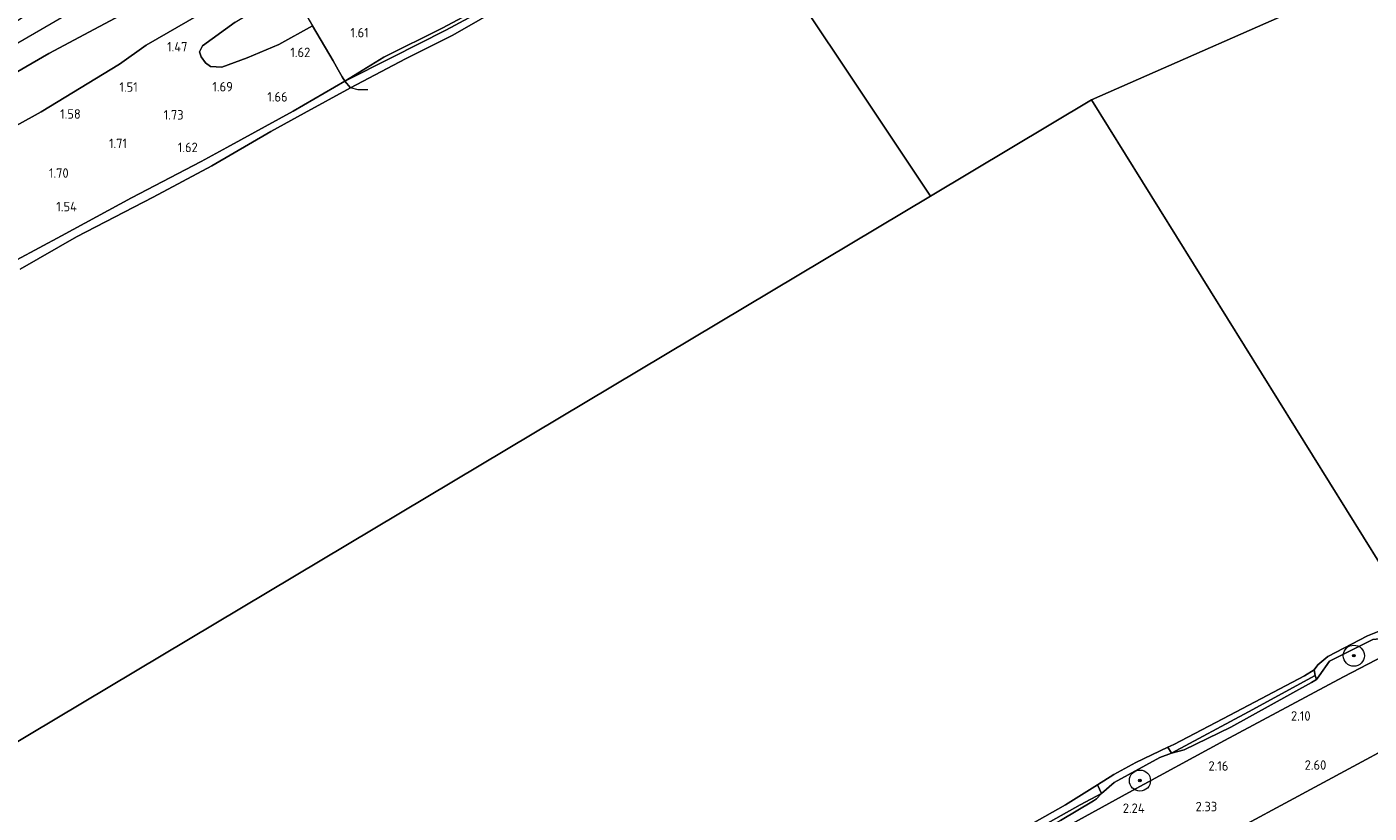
# Model space of a CAD drawing. Extents: x 130905 to 137824, y 412333 to 417928.
# Tile 218 of 256: x 135141 to 135396, y 415798 to 415947. Entities that reach past the tile are written whole.
import ezdxf
from ezdxf.enums import TextEntityAlignment as Align

# ---------------------------------------------------------------- set-up
doc = ezdxf.new("R2010")
doc.units = 0
for name, color, linetype, lineweight in [('B-ME-GR-BOOM-S', 90, 'Continuous', 25), ('B-ME-GR-GRAS-GV', 60, 'Continuous', 13), ('B-ME-GR-MOERAS-GV', 120, 'Continuous', 13), ('B-ME-GW-OPHOGING_KRUIN-G', 90, 'Continuous', 18), ('B-ME-GW-TALUD_KRUIN-G', 90, 'Continuous', 18), ('B-ME-GW-TALUD_TEEN-G', 90, 'Continuous', 18), ('B-ME-IE-TERREINAFSCHEIDING_DOORGANG-G', 210, 'Continuous', 18), ('B-ME-IE-TERREINAFSCHEIDING_KUNSTMATIG_HEKWERK-G', 20, 'IE-TERREINAFSCHEIDING-KUNSTMATIG', 18), ('B-ME-OB-BEKLEDING_STEEN-GV', 30, 'Continuous', 18), ('B-ME-OB-BEKLEDING_STORTSTEEN-GV', 30, 'Continuous', 18), ('B-ME-OB-OEVERVOORZIENING-G', 7, 'Continuous', 18), ('B-ME-OG-WATER_RIVIER-GV', 130, 'Continuous', 18), ('X-XX-AL-HOOGTELABEL-S', 7, 'Continuous', 25)]:
    doc.layers.add(name, color=color, linetype=linetype, lineweight=lineweight)
doc.styles.add('NLCS-ISO-ANNOTATIVE-T18', font='NLCS-ISO.ttf', dxfattribs={"height": 1.8})
doc.linetypes.add('IE-TERREINAFSCHEIDING-KUNSTMATIG', pattern='A,4,[82,NLCS.SHX,S=0.75,R=90,X=0,Y=0],4,-2', length=10)

# ---------------------------------------------------------------- blocks, each defined once
blk = doc.blocks.new('SAL-HOOGTELABEL-SO')
at = {"color": 0, "linetype": 'ByBlock', "lineweight": -2, "style": 'NLCS-ISO-ANNOTATIVE-T18'}
blk.add_attdef('HOOGTE', text='', height=1.8, dxfattribs=at).set_placement((2.79, 0), align=Align.RIGHT)
blk = doc.blocks.new('SGR-BOOM_01-SO')
at = {"linetype": 'ByBlock', "lineweight": 18}
h = blk.add_hatch(color=0, dxfattribs=at)
h.dxf.hatch_style = 1
edge = h.paths.add_edge_path()
edge.add_arc((0, 0), 0.25, 0, 360)
at = {"color": 0, "linetype": 'ByBlock', "lineweight": 18}
for radius in [2, 0.25]:
    blk.add_circle((0, 0), radius, dxfattribs=at)

msp = doc.modelspace()

# ---------------------------------------------------------------- linework, layer by layer
at = {"layer": 'B-ME-GR-GRAS-GV'}
for points in [[(135210.303, 415941.041, 1.347), (135201.396, 415936.542, 1.479), (135208.816, 415941.137, 1.44), (135220, 415946.679, 1.381), (135227.441, 415950.662, 1.357), (135238.504, 415956.78, 1.438), (135250.98, 415963.043, 1.429), (135260.077, 415968.274, 1.552), (135272.538, 415974.591, 1.587), (135273.009, 415973.866, 1.331), (135267.012, 415970.998, 1.271), (135259.262, 415966.902, 1.286), (135252.562, 415963.196, 1.155), (135249.071, 415961.382, 1.352), (135246.63, 415960.074, 1.359), (135242.639, 415958.081, 1.384), (135234.469, 415953.78, 1.397), (135220.564, 415946.228, 1.309)], [(135360.494, 415809.746, 1.803), (135358.105, 415809.106, 1.778), (135372.723, 415816.942, 1.691), (135385.351, 415823.798, 1.566), (135385.582, 415823.054, 1.799), (135384.627, 415822.515, 1.77), (135369.368, 415814.045, 1.875)], [(135256.204, 415751.699, 1.77), (135252.919, 415750.066, 1.74), (135252.48, 415750.769, 1.788), (135264.109, 415757.015, 1.641), (135281.239, 415766.333, 1.666), (135302.095, 415778.14, 1.541), (135323.354, 415789.517, 1.629), (135340.766, 415799.31, 1.616), (135344.854, 415801.42, 1.799), (135343.919, 415800.422, 1.806), (135343.293, 415800.027, 1.81), (135337.053, 415796.325, 1.846), (135311.148, 415782.099, 1.974), (135287.103, 415768.923, 1.858), (135269.678, 415759.218, 1.803)]]:
    msp.add_polyline3d(points, close=True, dxfattribs=at)
for points in [[(135124.027, 415937.924, 2.167), (135141.399, 415949.42, 2.041), (135161.541, 415960.95, 2.146), (135180.694, 415971.825, 2.157), (135183.086, 415967.827, 2.247), (135185.277, 415964.134, 2.232), (135164.526, 415952.107, 2.183), (135145.278, 415941.836, 2.279), (135132.597, 415934.492, 2.165)], [(135132.597, 415934.492, 2.165), (135145.278, 415941.836, 2.279), (135164.526, 415952.107, 2.183), (135185.277, 415964.134, 2.232), (135187.967, 415959.522, 1.945), (135188.969, 415957.816, 1.677), (135173.72, 415949.113, 1.689), (135163.75, 415943.398, 1.581), (135158.684, 415939.792, 1.708), (135143.857, 415930.771, 1.391), (135129.191, 415922.667, 1.516)], [(135129.191, 415922.667, 1.516), (135143.857, 415930.771, 1.391), (135158.684, 415939.792, 1.708), (135163.75, 415943.398, 1.581), (135173.72, 415949.113, 1.689)], [(135227.441, 415950.662, 1.357), (135220, 415946.679, 1.381), (135208.816, 415941.137, 1.44), (135201.396, 415936.542, 1.479), (135200.903, 415937.414, 1.539), (135200.163, 415938.724, 1.63), (135199.196, 415940.435, 1.749), (135195.253, 415947.029, 1.292)], [(135180.594, 415947.733, 1.242), (135174.404, 415943.249, 1.282), (135173.883, 415942.152, 1.252), (135174.15, 415941.179, 1.252), (135174.974, 415940.047, 1.332), (135175.964, 415939.334, 1.342), (135178.083, 415939.216, 1.352), (135182.903, 415941.012, 1.282), (135188.863, 415943.494, 1.272), (135195.253, 415947.029, 1.292), (135199.196, 415940.435, 1.749), (135200.163, 415938.724, 1.63), (135200.903, 415937.414, 1.539), (135201.396, 415936.542, 1.479), (135191.58, 415930.849, 1.41), (135179.014, 415923.992, 1.384), (135174.156, 415921.303, 1.34), (135160.97, 415914.457, 1.189), (135147.683, 415907.224, 1.251), (135139.229, 415902.672, 1.164)], [(135324.592, 415787.672, 2.02), (135349.992, 415801.642, 2.072), (135368.131, 415811.491, 2.061), (135390.722, 415823.569, 2.011), (135403.125, 415829.992, 2.018), (135406.23, 415831.517, 1.941), (135415.16, 415818.493, 2.845), (135406.263, 415813.942, 2.945), (135386.092, 415803.078, 2.948), (135365.922, 415792.214, 2.951)], [(135337.053, 415796.325, 1.846), (135343.293, 415800.027, 1.81), (135343.919, 415800.422, 1.806), (135344.854, 415801.42, 1.799), (135347.233, 415803.495, 1.987), (135355.875, 415808.279, 1.877), (135358.105, 415809.106, 1.778), (135360.494, 415809.746, 1.803), (135369.368, 415814.045, 1.875), (135384.627, 415822.515, 1.77), (135385.582, 415823.054, 1.799), (135386.108, 415823.745, 1.783), (135388.038, 415826.514, 1.723), (135396.296, 415830.619, 1.817), (135399.536, 415830.995, 1.798), (135400.689, 415830.575, 1.845), (135401.778, 415830.257, 2.015), (135403.125, 415829.992, 2.018), (135390.722, 415823.569, 2.011), (135368.131, 415811.491, 2.061), (135349.992, 415801.642, 2.072), (135324.592, 415787.672, 2.02)], [(135365.922, 415792.214, 2.951), (135386.092, 415803.078, 2.948), (135406.263, 415813.942, 2.945), (135415.16, 415818.493, 2.845), (135424.625, 415804.686, 6.577), (135405.682, 415794.568, 6.647)]]:
    msp.add_polyline3d(points, dxfattribs=at)
at = {"layer": 'B-ME-GR-MOERAS-GV'}
msp.add_polyline3d([(135182.903, 415941.012, 1.282), (135178.083, 415939.216, 1.352), (135175.964, 415939.334, 1.342), (135174.974, 415940.047, 1.332), (135174.15, 415941.179, 1.252), (135173.883, 415942.152, 1.252), (135174.404, 415943.249, 1.282), (135180.594, 415947.733, 1.242), (135184.897, 415950.343, 1.315), (135189.602, 415952.733, 1.295), (135191.366, 415953.83, 1.265), (135195.253, 415947.029, 1.292), (135188.863, 415943.494, 1.272)], close=True, dxfattribs=at)
at = {"layer": 'B-ME-GW-OPHOGING_KRUIN-G'}
msp.add_polyline3d([(135251.474, 416004.506, 2.435), (135233.449, 415995.093, 2.495), (135215.438, 415985.687, 2.555), (135183.086, 415967.827, 2.247), (135151.598, 415950.829, 2.294), (135122.465, 415933.947, 2.29), (135087.318, 415914.878, 2.333), (135052.668, 415895.705, 2.338), (135017.643, 415876.612, 2.197), (134983.505, 415856.215, 2.166), (134949.496, 415836.396, 2.172), (134930.566, 415825.435, 2.044)], dxfattribs=at)
at = {"layer": 'B-ME-GW-TALUD_KRUIN-G'}
for points in [[(135132.597, 415934.492, 2.165), (135145.278, 415941.836, 2.279), (135164.526, 415952.107, 2.183), (135185.277, 415964.134, 2.232), (135193.412, 415968.186, 2.289), (135202.398, 415973.297, 2.27), (135210.639, 415977.669, 2.308), (135219.872, 415981.613, 2.317), (135234.833, 415989.728, 2.577), (135244.871, 415995.14, 2.38), (135254.141, 416000.764, 2.376)], [(135139.229, 415902.672, 1.164), (135147.683, 415907.224, 1.251), (135160.97, 415914.457, 1.189), (135174.156, 415921.303, 1.34), (135179.014, 415923.992, 1.384), (135191.58, 415930.849, 1.41), (135201.396, 415936.542, 1.479), (135208.816, 415941.137, 1.44), (135220, 415946.679, 1.381), (135227.441, 415950.662, 1.357), (135238.504, 415956.78, 1.438), (135250.98, 415963.043, 1.429), (135260.077, 415968.274, 1.552), (135272.538, 415974.591, 1.587)], [(135337.053, 415796.325, 1.846), (135343.293, 415800.027, 1.81), (135343.919, 415800.422, 1.806), (135344.854, 415801.42, 1.799), (135347.233, 415803.495, 1.987), (135355.875, 415808.279, 1.877), (135358.105, 415809.106, 1.778), (135360.494, 415809.746, 1.803), (135369.368, 415814.045, 1.875), (135384.627, 415822.515, 1.77), (135385.582, 415823.054, 1.799), (135386.108, 415823.745, 1.783), (135388.038, 415826.514, 1.723), (135396.296, 415830.619, 1.817), (135399.536, 415830.995, 1.798), (135400.689, 415830.575, 1.845), (135401.778, 415830.257, 2.015), (135403.125, 415829.992, 2.018)]]:
    msp.add_polyline3d(points, dxfattribs=at)
at = {"layer": 'B-ME-GW-TALUD_TEEN-G'}
for points in [[(134939.114, 415812.35, 1.256), (134948.03, 415817.629, 1.265), (134955.391, 415822.936, 1.357), (134959.552, 415825.595, 1.227), (134969.311, 415832.581, 1.456), (134988.236, 415843.85, 1.349), (135005.5, 415854.179, 1.344), (135024.598, 415865.521, 1.368), (135042.155, 415875.418, 1.338), (135068.825, 415889.494, 1.354), (135081.985, 415896.103, 1.484), (135091.477, 415901.388, 1.559), (135116.78, 415915.223, 1.428), (135129.191, 415922.667, 1.516), (135143.857, 415930.771, 1.391), (135158.684, 415939.792, 1.708), (135163.75, 415943.398, 1.581), (135173.72, 415949.113, 1.689), (135188.969, 415957.816, 1.677), (135195.401, 415960.873, 1.675)], [(135096.169, 415637.768, 2.769), (135120.629, 415652.311, 2.806), (135136.284, 415661.292, 2.829), (135142.172, 415665.063, 2.796), (135155.13, 415673.325, 2.769), (135157.772, 415674.831, 2.785), (135175.976, 415685.51, 2.839), (135199.165, 415698.217, 2.799), (135224.183, 415712.486, 2.863), (135255.093, 415729.632, 2.848), (135289.3, 415749.409, 2.86), (135308.318, 415760.153, 2.886), (135327.336, 415770.898, 2.912), (135346.629, 415781.556, 2.932), (135365.922, 415792.214, 2.951), (135386.092, 415803.078, 2.948), (135406.263, 415813.942, 2.945), (135415.16, 415818.493, 2.845)]]:
    msp.add_polyline3d(points, dxfattribs=at)
at = {"layer": 'B-ME-IE-TERREINAFSCHEIDING_DOORGANG-G'}
msp.add_polyline3d([(135200.903, 415937.414, 1.539), (135200.163, 415938.724, 1.63)], dxfattribs=at)
at = {"layer": 'B-ME-IE-TERREINAFSCHEIDING_KUNSTMATIG_HEKWERK-G'}
for points in [[(135175.595, 415976.168, 1.645), (135179.618, 415973.486, 2.07), (135180.694, 415971.825, 2.157), (135183.086, 415967.827, 2.247), (135185.277, 415964.134, 2.232), (135187.967, 415959.522, 1.945), (135188.969, 415957.816, 1.677), (135191.366, 415953.83, 1.265), (135195.253, 415947.029, 1.292), (135199.196, 415940.435, 1.749), (135200.163, 415938.724, 1.63)], [(135205.768, 415934.927, 1), (135203.91, 415934.914, 1), (135202.491, 415935.282, 1), (135201.396, 415936.542, 1.479), (135200.903, 415937.414, 1.539)], [(135084.867, 415651.541, 1.959), (135105.834, 415663.768, 1.932), (135133.534, 415679.978, 1.921), (135148.303, 415688.207, 1.942), (135154.638, 415691.844, 1.998), (135183.377, 415708.357, 1.941), (135214.178, 415725.669, 1.916), (135240.835, 415740.703, 1.961), (135263.833, 415753.585, 1.987), (135293.531, 415770.322, 2.037), (135324.592, 415787.672, 2.02), (135349.992, 415801.642, 2.072), (135368.131, 415811.491, 2.061), (135390.722, 415823.569, 2.011), (135403.125, 415829.992, 2.018)]]:
    msp.add_polyline3d(points, dxfattribs=at)
at = {"layer": 'B-ME-OB-BEKLEDING_STEEN-GV'}
for points in [[(135386.108, 415823.745, 1.783), (135385.582, 415823.054, 1.799), (135385.351, 415823.798, 1.566), (135385.154, 415824.909, 1), (135385.877, 415825.82, 1), (135387.752, 415827.394, 1), (135395.267, 415831.354, 1), (135397.127, 415832.13, 1), (135398.903, 415832.612, 1), (135399.536, 415830.995, 1.798), (135396.296, 415830.619, 1.817), (135388.038, 415826.514, 1.723)], [(135347.233, 415803.495, 1.987), (135344.854, 415801.42, 1.799), (135344.067, 415803.052, 1), (135347.193, 415805.039, 1), (135351.372, 415807.348, 1), (135357.42, 415810.223, 1), (135358.105, 415809.106, 1.778), (135355.875, 415808.279, 1.877)]]:
    msp.add_polyline3d(points, close=True, dxfattribs=at)
at = {"layer": 'B-ME-OB-BEKLEDING_STORTSTEEN-GV'}
for points in [[(135212.883, 415940.786, 1), (135202.491, 415935.282, 1), (135201.396, 415936.542, 1.479), (135210.303, 415941.041, 1.347), (135220.564, 415946.228, 1.309), (135234.469, 415953.78, 1.397), (135242.639, 415958.081, 1.384), (135246.63, 415960.074, 1.359), (135249.071, 415961.382, 1.352), (135252.562, 415963.196, 1.155), (135259.262, 415966.902, 1.286), (135267.012, 415970.998, 1.271), (135273.009, 415973.866, 1.331), (135273.97, 415972.558, 1), (135269.379, 415970.166, 1), (135265.207, 415968.256, 1), (135261.089, 415966.175, 1), (135255.439, 415963.219, 1), (135248.399, 415959.685, 1), (135246.242, 415958.23, 1), (135243.493, 415956.888, 1), (135237.543, 415953.733, 1), (135232.266, 415951.238, 1), (135221.855, 415945.301, 1)], [(135372.723, 415816.942, 1.691), (135358.105, 415809.106, 1.778), (135357.42, 415810.223, 1), (135358.58, 415810.708, 1), (135369.167, 415816.278, 1), (135383.344, 415823.733, 1), (135385.154, 415824.909, 1), (135385.351, 415823.798, 1.566)], [(135264.109, 415757.015, 1.641), (135252.48, 415750.769, 1.788), (135252.038, 415751.475, 1), (135259.97, 415755.49, 1), (135275.884, 415764.453, 1), (135290.789, 415773.104, 1), (135305.413, 415781.338, 1), (135320.577, 415789.802, 1), (135331.66, 415795.693, 1), (135337.983, 415799.309, 1), (135344.067, 415803.052, 1), (135344.854, 415801.42, 1.799), (135340.766, 415799.31, 1.616), (135323.354, 415789.517, 1.629), (135302.095, 415778.14, 1.541), (135281.239, 415766.333, 1.666)]]:
    msp.add_polyline3d(points, close=True, dxfattribs=at)
msp.add_polyline3d([(135139.229, 415902.672, 1.164), (135147.683, 415907.224, 1.251), (135160.97, 415914.457, 1.189), (135174.156, 415921.303, 1.34), (135179.014, 415923.992, 1.384), (135191.58, 415930.849, 1.41), (135201.396, 415936.542, 1.479), (135202.491, 415935.282, 1), (135193.674, 415930.502, 1), (135187.353, 415927, 1), (135176.166, 415920.511, 1), (135165.079, 415914.578, 1), (135150.546, 415907.052, 1), (135139.866, 415900.919, 1)], dxfattribs=at)
at = {"layer": 'B-ME-OB-OEVERVOORZIENING-G'}
for points in [[(135139.866, 415900.919, 1), (135150.546, 415907.052, 1), (135165.079, 415914.578, 1), (135176.166, 415920.511, 1), (135187.353, 415927, 1), (135193.674, 415930.502, 1), (135202.491, 415935.282, 1), (135212.883, 415940.786, 1), (135221.855, 415945.301, 1), (135232.266, 415951.238, 1), (135237.543, 415953.733, 1), (135243.493, 415956.888, 1), (135246.242, 415958.23, 1), (135248.399, 415959.685, 1), (135255.439, 415963.219, 1), (135261.089, 415966.175, 1), (135265.207, 415968.256, 1), (135269.379, 415970.166, 1), (135273.97, 415972.558, 1)], [(135404.147, 415834.525, 1), (135401.733, 415833.428, 1), (135400.184, 415832.885, 1), (135398.903, 415832.612, 1), (135397.127, 415832.13, 1), (135395.267, 415831.354, 1), (135387.752, 415827.394, 1), (135385.877, 415825.82, 1), (135385.154, 415824.909, 1), (135383.344, 415823.733, 1), (135369.167, 415816.278, 1), (135358.58, 415810.708, 1), (135357.42, 415810.223, 1), (135351.372, 415807.348, 1), (135347.193, 415805.039, 1), (135344.067, 415803.052, 1), (135337.983, 415799.309, 1), (135331.66, 415795.693, 1)]]:
    msp.add_polyline3d(points, dxfattribs=at)
at = {"layer": 'B-ME-OG-WATER_RIVIER-GV'}
for points in [[(135668.003, 416076.092, 1), (135342.962, 415933.046, 1), (135312.433, 415914.771, 1), (135273.97, 415972.558, 1)], [(135404.147, 415834.525, 1), (135342.962, 415933.046, 1), (135668.003, 416076.092, 1)], [(135139.866, 415900.919, 1), (135150.546, 415907.052, 1), (135165.079, 415914.578, 1), (135176.166, 415920.511, 1), (135187.353, 415927, 1), (135193.674, 415930.502, 1), (135202.491, 415935.282, 1), (135212.883, 415940.786, 1), (135221.855, 415945.301, 1), (135232.266, 415951.238, 1), (135237.543, 415953.733, 1), (135243.493, 415956.888, 1), (135246.242, 415958.23, 1), (135248.399, 415959.685, 1), (135255.439, 415963.219, 1), (135261.089, 415966.175, 1), (135265.207, 415968.256, 1), (135269.379, 415970.166, 1), (135273.97, 415972.558, 1), (135312.433, 415914.771, 1), (135021.033, 415740.52, 1)], [(135021.033, 415740.52, 1), (135312.433, 415914.771, 1), (135342.962, 415933.046, 1), (135404.147, 415834.525, 1), (135401.733, 415833.428, 1), (135400.184, 415832.885, 1), (135398.903, 415832.612, 1), (135397.127, 415832.13, 1), (135395.267, 415831.354, 1), (135387.752, 415827.394, 1), (135385.877, 415825.82, 1), (135385.154, 415824.909, 1), (135383.344, 415823.733, 1), (135369.167, 415816.278, 1), (135358.58, 415810.708, 1), (135357.42, 415810.223, 1), (135351.372, 415807.348, 1), (135347.193, 415805.039, 1), (135344.067, 415803.052, 1), (135337.983, 415799.309, 1), (135331.66, 415795.693, 1)]]:
    msp.add_polyline3d(points, dxfattribs=at)

# ---------------------------------------------------------------- block references
at = {"layer": 'B-ME-GR-BOOM-S'}
for p in [(135392.664, 415827.581, 1.879), (135352.128, 415803.891, 2.06)]:
    msp.add_blockref('SGR-BOOM_01-SO', p, dxfattribs=at)
at = {"layer": 'X-XX-AL-HOOGTELABEL-S'}
for p, values in [((135203.141, 415944.877, 1.608), {'HOOGTE': '1.61'}), ((135168.78, 415942.199, 1.474), {'HOOGTE': '1.47'}), ((135192.065, 415941.125, 1.624), {'HOOGTE': '1.62'}), ((135159.363, 415934.553, 1.512), {'HOOGTE': '1.51'}), ((135177.379, 415934.613, 1.686), {'HOOGTE': '1.69'}), ((135187.765, 415932.685, 1.662), {'HOOGTE': '1.66'}), ((135148.556, 415929.443, 1.575), {'HOOGTE': '1.58'}), ((135168.048, 415929.269, 1.725), {'HOOGTE': '1.73'}), ((135157.327, 415923.861, 1.712), {'HOOGTE': '1.71'}), ((135170.733, 415923.102, 1.624), {'HOOGTE': '1.62'}), ((135146.26, 415918.232, 1.7), {'HOOGTE': '1.70'}), ((135147.823, 415911.868, 1.536), {'HOOGTE': '1.54'}), ((135381.683, 415815.251, 2.101), {'HOOGTE': '2.10'}), ((135366.1, 415805.768, 2.164), {'HOOGTE': '2.16'}), ((135384.664, 415805.94, 2.601), {'HOOGTE': '2.60'}), ((135350.223, 415797.747, 2.24), {'HOOGTE': '2.24'}), ((135363.977, 415798.052, 2.332), {'HOOGTE': '2.33'})]:
    msp.add_blockref('SAL-HOOGTELABEL-SO', p, dxfattribs=at).add_auto_attribs(values)

doc.saveas('drawing.dxf')
